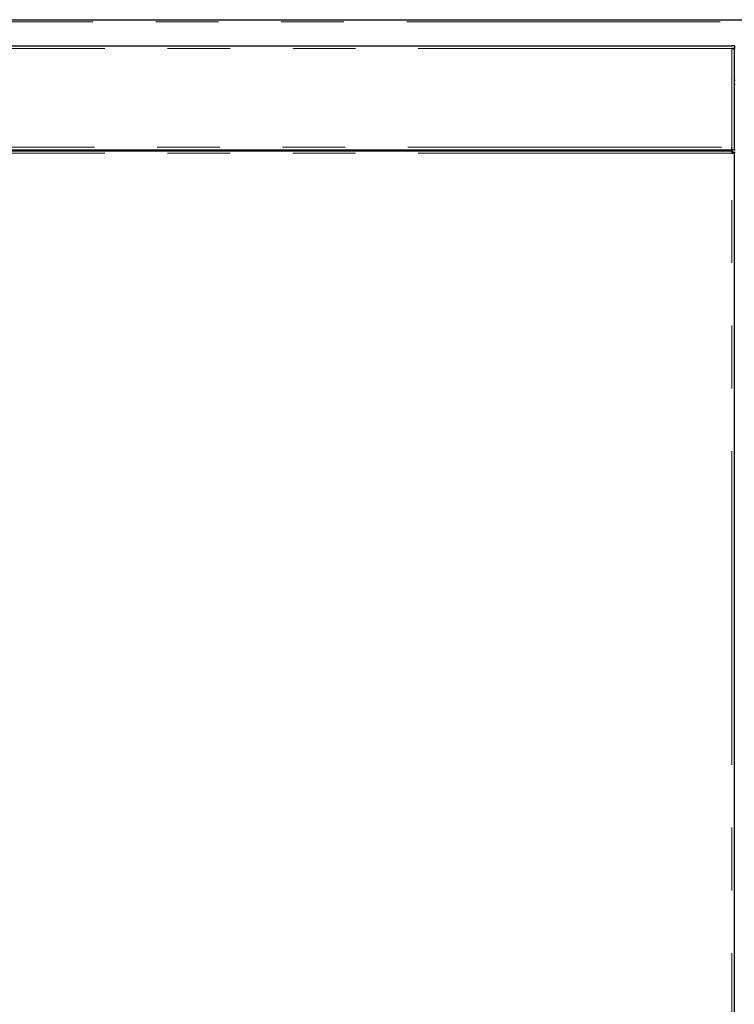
# Model space of a CAD drawing. Header units: millimetres. Extents: x 26 to 239, y 85 to 160.
# Tile 46 of 72: x 155 to 170, y 96 to 116. Entities that reach past the tile are written whole.
import ezdxf

# ---------------------------------------------------------------- set-up
doc = ezdxf.new("R2010")
doc.units = ezdxf.units.MM
doc.linetypes.add('PHANTOM', pattern=[12.7, 6.35, -1.27, 1.27, -1.27, 1.27, -1.27])

msp = doc.modelspace()

# ---------------------------------------------------------------- linework, layer by layer
at = {"color": 7, "linetype": 'Continuous', "lineweight": 25}
for p, q in [((150.532, 115.589), (187.453, 115.589)), ((150.527, 115.058), (169.787, 115.058)), ((169.837, 115.058), (169.787, 115.058)), ((169.837, 115.008), (169.787, 115.008)), ((169.812, 115.003), (169.812, 115.008)), ((169.837, 115.058), (169.837, 115.008)), ((169.837, 114.994), (169.837, 115.008)), ((169.837, 112.958), (169.837, 114.994)), ((169.857, 114.279), (169.837, 114.279)), ((169.787, 112.958), (169.787, 113.008)), ((150.516, 112.938), (169.798, 112.938)), ((150.527, 112.958), (169.787, 112.958)), ((157.334, 112.958), (157.328, 112.938)), ((157.397, 112.958), (157.391, 112.938)), ((157.442, 112.958), (157.436, 112.938)), ((159.128, 112.938), (159.122, 112.958)), ((159.166, 112.958), (159.172, 112.938)), ((159.229, 112.958), (159.235, 112.938)), ((163.962, 112.938), (163.962, 112.958)), ((164.022, 112.938), (164.022, 112.958)), ((164.442, 112.938), (164.442, 112.958)), ((168.233, 112.958), (168.233, 112.938)), ((168.285, 112.958), (168.285, 112.938)), ((168.389, 112.958), (168.389, 112.938)), ((168.441, 112.958), (168.441, 112.938)), ((169.837, 112.958), (169.787, 112.958)), ((169.798, 112.938), (169.798, 112.913)), ((169.798, 112.891), (169.798, 112.913)), ((169.837, 112.899), (169.812, 112.899)), ((169.837, 112.958), (169.857, 112.958)), ((169.837, 87.797), (169.837, 112.899)), ((169.857, 112.899), (169.837, 112.899))]:
    msp.add_line(p, q, dxfattribs=at)
at = {"color": 8, "linetype": 'PHANTOM', "lineweight": 18}
for p, q in [((150.502, 115.544), (187.408, 115.544)), ((169.787, 115.008), (150.527, 115.008)), ((169.787, 113.008), (169.787, 115.008)), ((169.857, 114.363), (169.837, 114.363)), ((150.527, 113.008), (169.787, 113.008)), ((169.787, 112.888), (150.527, 112.888)), ((163.997, 112.938), (163.997, 112.958)), ((164.072, 112.938), (164.072, 112.958)), ((169.787, 87.808), (169.787, 112.888))]:
    msp.add_line(p, q, dxfattribs=at)
at = {"color": 7, "linetype": 'Continuous', "lineweight": 25}
for points, knots in [([(169.787, 115.008), (169.792, 115.007), (169.804, 115.005), (169.819, 115.002), (169.83, 114.999), (169.836, 114.996), (169.837, 114.994), (169.837, 114.994)], [0, 0, 0, 0, 0.218147, 0.436332, 0.654486, 0.872647, 1, 1, 1, 1]), ([(169.798, 112.938), (169.797, 112.937), (169.795, 112.936), (169.792, 112.924), (169.789, 112.908), (169.788, 112.895), (169.787, 112.888)], [0, 0, 0, 0, 0.250019, 0.50003, 0.750041, 1, 1, 1, 1]), ([(169.798, 112.913), (169.797, 112.913), (169.795, 112.912), (169.792, 112.906), (169.789, 112.898), (169.788, 112.891), (169.787, 112.888)], [0, 0, 0, 0, 0.249995, 0.499982, 0.750031, 1, 1, 1, 1]), ([(169.787, 112.888), (169.793, 112.889), (169.806, 112.891), (169.823, 112.893), (169.834, 112.896), (169.836, 112.898), (169.837, 112.899)], [0, 0, 0, 0, 0.249992, 0.499979, 0.749984, 1, 1, 1, 1]), ([(169.787, 112.888), (169.79, 112.889), (169.797, 112.891), (169.805, 112.893), (169.811, 112.896), (169.811, 112.898), (169.812, 112.899)], [0, 0, 0, 0, 0.249993, 0.500014, 0.750015, 1, 1, 1, 1])]:
    msp.add_open_spline(points, degree=3, knots=knots, dxfattribs=at)

doc.saveas('drawing.dxf')
